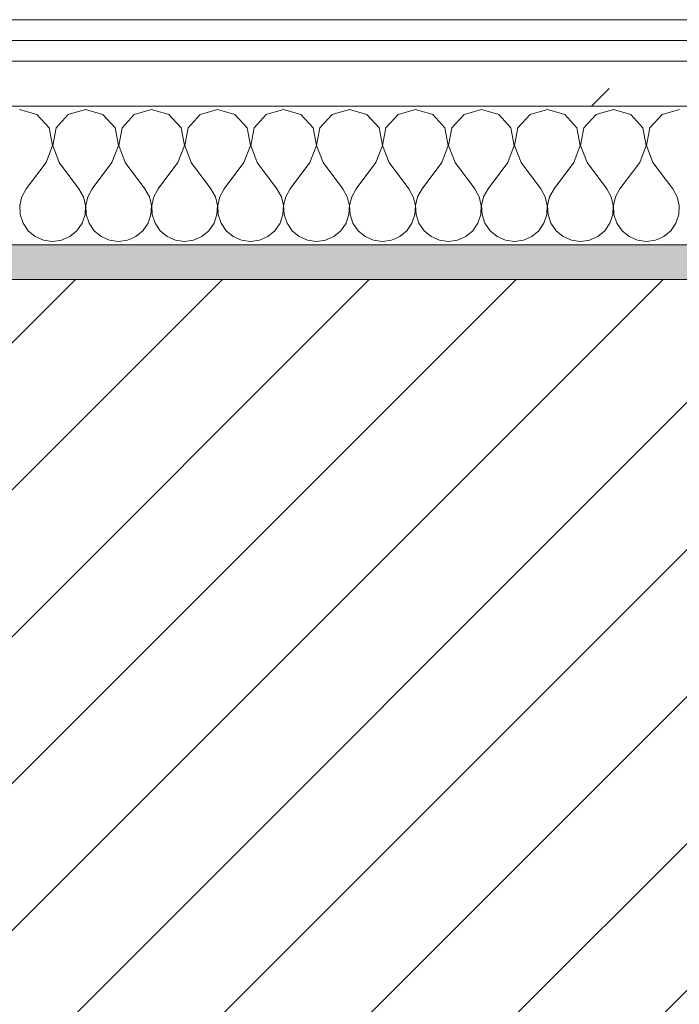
# Model space of a CAD drawing. Header units: millimetres. Extents: x -40968 to 11883, y -17757 to 4746.
# Tile 97 of 227: x -14924 to -14733, y -1413 to -1129. Entities that reach past the tile are written whole.
import ezdxf

# ---------------------------------------------------------------- set-up
doc = ezdxf.new("R2010")
doc.units = ezdxf.units.MM
doc.header["$MEASUREMENT"] = 0
doc.linetypes.add('Wipeout_Contour', pattern=[1000, 0, -1000])
doc.layers.add('12_FAÇ_Façana', color=7, linetype='Continuous')
doc.layers.add('Nuevo_08_E_Envans secs', color=7, linetype='Continuous')
for name, color, linetype, lineweight, true_color in [('12_FAÇ_Façana_Pluma_Nº__176', 7, 'Continuous', 15, 0x93a0c6), ('Nuevo_08_E_Envans secs_Pluma_Nº__102', 7, 'Continuous', 5, 0xcccccc), ('Nuevo_08_E_Envans secs_Pluma_Nº__171', 171, 'Continuous', 13, 0xaaaaff), ('Nuevo_08_E_Envans secs_Pluma_Nº__177', 7, 'Continuous', 15, 0xf7e046)]:
    doc.layers.add(name, color=color, linetype=linetype, lineweight=lineweight, true_color=true_color)
for name, color, linetype, lineweight in [('12_FAÇ_Façana_Pluma_Nº__2', 8, 'Continuous', 5), ('12_FAÇ_Façana_Pluma_Nº__7', 7, 'Continuous', 5), ('Nuevo_08_E_Envans secs_Pluma_Nº__1', 7, 'Continuous', 5)]:
    doc.layers.add(name, color=color, linetype=linetype, lineweight=lineweight)
pattern_1 = [(45, (0, 0), (-183.8478, 183.8478), [195, -65]), (45, (7e-14, 183.85), (-183.8478, 183.8478), [195, -65])]

# ---------------------------------------------------------------- blocks, each defined once
blk = doc.blocks.new('Muro_12_1', base_point=(-16936.43, -1193.98))
at = {"layer": '12_FAÇ_Façana_Pluma_Nº__176', "linetype": 'Continuous', "lineweight": 0, "true_color": 0x495063}
blk.add_hatch(color=251, dxfattribs=at).paths.add_polyline_path([(-14135.93, -1193.98), (-16936.43, -1193.98), (-16936.43, -1203.98), (-14135.93, -1203.98)])
at = {"layer": '12_FAÇ_Façana_Pluma_Nº__2', "linetype": 'Continuous', "lineweight": 5}
h = blk.add_hatch(dxfattribs=at)
h.set_pattern_fill('Ceramic_0001', color=8, style=0, pattern_type=2)
h.set_pattern_definition([(45, (0, 0), (-21.213203, 21.213203), [])])
h.paths.add_polyline_path([(-16936.43, -1418.98), (-14135.93, -1418.98), (-14135.93, -1203.98), (-16936.43, -1203.98)])
at = {"layer": '12_FAÇ_Façana_Pluma_Nº__7', "color": 7, "linetype": 'Continuous', "lineweight": 5}
blk.add_line((-14135.93, -1203.98), (-16936.43, -1203.98), dxfattribs=at)
at = {"layer": '12_FAÇ_Façana_Pluma_Nº__7', "color": 7, "linetype": 'Continuous', "lineweight": 5, "flags": 128}
blk.add_lwpolyline([(-14135.93, -1193.98), (-16936.43, -1193.98)], dxfattribs=at)
blk = doc.blocks.new('*X233')
at = {"layer": 'Nuevo_08_E_Envans secs_Pluma_Nº__102', "color": 254, "linetype": 'Continuous', "lineweight": 5, "true_color": 0xcccccc}
for p, q in [((-14918.8, -1156.35), (-14923.81, -1154.93)), ((-14915.29, -1160.19), (-14918.8, -1156.35)), ((-14909.77, -1156.35), (-14913.28, -1160.19)), ((-14904.76, -1154.93), (-14909.77, -1156.35)), ((-14899.75, -1156.35), (-14904.76, -1154.93)), ((-14896.24, -1160.19), (-14899.75, -1156.35)), ((-14890.72, -1156.35), (-14894.23, -1160.19)), ((-14885.71, -1154.93), (-14890.72, -1156.35)), ((-14880.71, -1156.35), (-14885.71, -1154.93)), ((-14877.2, -1160.19), (-14880.71, -1156.35)), ((-14871.67, -1156.35), (-14875.19, -1160.19)), ((-14866.67, -1154.93), (-14871.67, -1156.35)), ((-14861.66, -1156.35), (-14866.67, -1154.93)), ((-14858.15, -1160.19), (-14861.66, -1156.35)), ((-14852.63, -1156.35), (-14856.14, -1160.19)), ((-14847.62, -1154.93), (-14852.63, -1156.35)), ((-14842.61, -1156.35), (-14847.62, -1154.93)), ((-14839.1, -1160.19), (-14842.61, -1156.35)), ((-14833.58, -1156.35), (-14837.09, -1160.19)), ((-14828.57, -1154.93), (-14833.58, -1156.35)), ((-14823.56, -1156.35), (-14828.57, -1154.93)), ((-14820.05, -1160.19), (-14823.56, -1156.35)), ((-14814.53, -1156.35), (-14818.04, -1160.19)), ((-14809.52, -1154.93), (-14814.53, -1156.35)), ((-14804.52, -1156.35), (-14809.52, -1154.93)), ((-14801.01, -1160.19), (-14804.52, -1156.35)), ((-14795.48, -1156.35), (-14798.99, -1160.19)), ((-14790.48, -1154.93), (-14795.48, -1156.35)), ((-14785.47, -1156.35), (-14790.48, -1154.93)), ((-14781.96, -1160.19), (-14785.47, -1156.35)), ((-14776.44, -1156.35), (-14779.95, -1160.19)), ((-14771.43, -1154.93), (-14776.44, -1156.35)), ((-14766.42, -1156.35), (-14771.43, -1154.93)), ((-14762.91, -1160.19), (-14766.42, -1156.35)), ((-14757.39, -1156.35), (-14760.9, -1160.19)), ((-14752.38, -1154.93), (-14757.39, -1156.35)), ((-14747.37, -1156.35), (-14752.38, -1154.93)), ((-14743.86, -1160.19), (-14747.37, -1156.35)), ((-14738.34, -1156.35), (-14741.85, -1160.19)), ((-14733.33, -1154.93), (-14738.34, -1156.35)), ((-14914.32, -1165.31), (-14915.29, -1160.19)), ((-14913.28, -1160.19), (-14914.25, -1165.31)), ((-14895.28, -1165.31), (-14896.24, -1160.19)), ((-14894.23, -1160.19), (-14895.2, -1165.31)), ((-14876.23, -1165.31), (-14877.2, -1160.19)), ((-14875.19, -1160.19), (-14876.15, -1165.31)), ((-14857.18, -1165.31), (-14858.15, -1160.19)), ((-14856.14, -1160.19), (-14857.1, -1165.31)), ((-14838.13, -1165.31), (-14839.1, -1160.19)), ((-14837.09, -1160.19), (-14838.06, -1165.31)), ((-14819.09, -1165.31), (-14820.05, -1160.19)), ((-14818.04, -1160.19), (-14819.01, -1165.31)), ((-14800.04, -1165.31), (-14801.01, -1160.19)), ((-14798.99, -1160.19), (-14799.96, -1165.31)), ((-14780.99, -1165.31), (-14781.96, -1160.19)), ((-14779.95, -1160.19), (-14780.91, -1165.31)), ((-14761.94, -1165.31), (-14762.91, -1160.19)), ((-14760.9, -1160.19), (-14761.87, -1165.31)), ((-14742.9, -1165.31), (-14743.86, -1160.19)), ((-14741.85, -1160.19), (-14742.82, -1165.31)), ((-14916.19, -1170.17), (-14914.32, -1165.31)), ((-14914.25, -1165.31), (-14912.38, -1170.17)), ((-14897.14, -1170.17), (-14895.28, -1165.31)), ((-14895.2, -1165.31), (-14893.33, -1170.17)), ((-14878.1, -1170.17), (-14876.23, -1165.31)), ((-14876.15, -1165.31), (-14874.29, -1170.17)), ((-14859.05, -1170.17), (-14857.18, -1165.31)), ((-14857.1, -1165.31), (-14855.24, -1170.17)), ((-14840, -1170.17), (-14838.13, -1165.31)), ((-14838.06, -1165.31), (-14836.19, -1170.17)), ((-14820.95, -1170.17), (-14819.09, -1165.31)), ((-14819.01, -1165.31), (-14817.14, -1170.17)), ((-14801.9, -1170.17), (-14800.04, -1165.31)), ((-14799.96, -1165.31), (-14798.1, -1170.17)), ((-14782.86, -1170.17), (-14780.99, -1165.31)), ((-14780.91, -1165.31), (-14779.05, -1170.17)), ((-14763.81, -1170.17), (-14761.94, -1165.31)), ((-14761.87, -1165.31), (-14760, -1170.17)), ((-14744.76, -1170.17), (-14742.9, -1165.31)), ((-14742.82, -1165.31), (-14740.95, -1170.17)), ((-14916.19, -1170.17), (-14921.9, -1177.79)), ((-14912.38, -1170.17), (-14906.67, -1177.79)), ((-14897.14, -1170.17), (-14902.86, -1177.79)), ((-14893.33, -1170.17), (-14887.62, -1177.79)), ((-14878.1, -1170.17), (-14883.81, -1177.79)), ((-14874.29, -1170.17), (-14868.57, -1177.79)), ((-14859.05, -1170.17), (-14864.76, -1177.79)), ((-14855.24, -1170.17), (-14849.52, -1177.79)), ((-14840, -1170.17), (-14845.71, -1177.79)), ((-14836.19, -1170.17), (-14830.48, -1177.79)), ((-14820.95, -1170.17), (-14826.67, -1177.79)), ((-14817.14, -1170.17), (-14811.43, -1177.79)), ((-14801.9, -1170.17), (-14807.62, -1177.79)), ((-14798.1, -1170.17), (-14792.38, -1177.79)), ((-14782.86, -1170.17), (-14788.57, -1177.79)), ((-14779.05, -1170.17), (-14773.33, -1177.79)), ((-14763.81, -1170.17), (-14769.52, -1177.79)), ((-14760, -1170.17), (-14754.29, -1177.79)), ((-14744.76, -1170.17), (-14750.48, -1177.79)), ((-14740.95, -1170.17), (-14735.24, -1177.79)), ((-14921.9, -1177.79), (-14923.18, -1180.08)), ((-14905.4, -1180.08), (-14906.67, -1177.79)), ((-14902.86, -1177.79), (-14904.13, -1180.08)), ((-14886.35, -1180.08), (-14887.62, -1177.79)), ((-14883.81, -1177.79), (-14885.08, -1180.08)), ((-14867.3, -1180.08), (-14868.57, -1177.79)), ((-14864.76, -1177.79), (-14866.03, -1180.08)), ((-14848.25, -1180.08), (-14849.52, -1177.79)), ((-14845.71, -1177.79), (-14846.99, -1180.08)), ((-14829.2, -1180.08), (-14830.48, -1177.79)), ((-14826.67, -1177.79), (-14827.94, -1180.08)), ((-14810.16, -1180.08), (-14811.43, -1177.79)), ((-14807.62, -1177.79), (-14808.89, -1180.08)), ((-14791.11, -1180.08), (-14792.38, -1177.79)), ((-14788.57, -1177.79), (-14789.84, -1180.08)), ((-14772.06, -1180.08), (-14773.33, -1177.79)), ((-14769.52, -1177.79), (-14770.8, -1180.08)), ((-14753.01, -1180.08), (-14754.29, -1177.79)), ((-14750.48, -1177.79), (-14751.75, -1180.08)), ((-14733.97, -1180.08), (-14735.24, -1177.79)), ((-14923.18, -1180.08), (-14923.77, -1182.64)), ((-14923.77, -1182.64), (-14923.64, -1185.27)), ((-14904.8, -1182.64), (-14905.4, -1180.08)), ((-14904.93, -1185.27), (-14904.8, -1182.64)), ((-14904.13, -1180.08), (-14904.72, -1182.64)), ((-14904.72, -1182.64), (-14904.6, -1185.27)), ((-14885.75, -1182.64), (-14886.35, -1180.08)), ((-14885.88, -1185.27), (-14885.75, -1182.64)), ((-14885.08, -1180.08), (-14885.68, -1182.64)), ((-14885.68, -1182.64), (-14885.55, -1185.27)), ((-14866.71, -1182.64), (-14867.3, -1180.08)), ((-14866.83, -1185.27), (-14866.71, -1182.64)), ((-14866.03, -1180.08), (-14866.63, -1182.64)), ((-14866.63, -1182.64), (-14866.5, -1185.27)), ((-14847.66, -1182.64), (-14848.25, -1180.08)), ((-14847.78, -1185.27), (-14847.66, -1182.64)), ((-14846.99, -1180.08), (-14847.58, -1182.64)), ((-14847.58, -1182.64), (-14847.45, -1185.27)), ((-14828.61, -1182.64), (-14829.2, -1180.08)), ((-14828.74, -1185.27), (-14828.61, -1182.64)), ((-14827.94, -1180.08), (-14828.53, -1182.64)), ((-14828.53, -1182.64), (-14828.41, -1185.27)), ((-14809.56, -1182.64), (-14810.16, -1180.08)), ((-14809.69, -1185.27), (-14809.56, -1182.64)), ((-14808.89, -1180.08), (-14809.49, -1182.64)), ((-14809.49, -1182.64), (-14809.36, -1185.27)), ((-14790.51, -1182.64), (-14791.11, -1180.08)), ((-14790.64, -1185.27), (-14790.51, -1182.64)), ((-14789.84, -1180.08), (-14790.44, -1182.64)), ((-14790.44, -1182.64), (-14790.31, -1185.27)), ((-14771.47, -1182.64), (-14772.06, -1180.08)), ((-14771.59, -1185.27), (-14771.47, -1182.64)), ((-14770.8, -1180.08), (-14771.39, -1182.64)), ((-14771.39, -1182.64), (-14771.26, -1185.27)), ((-14752.42, -1182.64), (-14753.01, -1180.08)), ((-14752.55, -1185.27), (-14752.42, -1182.64)), ((-14751.75, -1180.08), (-14752.34, -1182.64)), ((-14752.34, -1182.64), (-14752.22, -1185.27)), ((-14733.37, -1182.64), (-14733.97, -1180.08)), ((-14733.5, -1185.27), (-14733.37, -1182.64)), ((-14923.64, -1185.27), (-14922.8, -1187.76)), ((-14905.77, -1187.76), (-14904.93, -1185.27)), ((-14904.6, -1185.27), (-14903.76, -1187.76)), ((-14886.72, -1187.76), (-14885.88, -1185.27)), ((-14885.55, -1185.27), (-14884.71, -1187.76)), ((-14867.67, -1187.76), (-14866.83, -1185.27)), ((-14866.5, -1185.27), (-14865.66, -1187.76)), ((-14848.62, -1187.76), (-14847.78, -1185.27)), ((-14847.45, -1185.27), (-14846.61, -1187.76)), ((-14829.58, -1187.76), (-14828.74, -1185.27)), ((-14828.41, -1185.27), (-14827.57, -1187.76)), ((-14810.53, -1187.76), (-14809.69, -1185.27)), ((-14809.36, -1185.27), (-14808.52, -1187.76)), ((-14791.48, -1187.76), (-14790.64, -1185.27)), ((-14790.31, -1185.27), (-14789.47, -1187.76)), ((-14772.43, -1187.76), (-14771.59, -1185.27)), ((-14771.26, -1185.27), (-14770.42, -1187.76)), ((-14753.39, -1187.76), (-14752.55, -1185.27)), ((-14752.22, -1185.27), (-14751.38, -1187.76)), ((-14734.34, -1187.76), (-14733.5, -1185.27)), ((-14922.8, -1187.76), (-14921.32, -1189.92)), ((-14907.26, -1189.92), (-14905.77, -1187.76)), ((-14903.76, -1187.76), (-14902.27, -1189.92)), ((-14888.21, -1189.92), (-14886.72, -1187.76)), ((-14884.71, -1187.76), (-14883.22, -1189.92)), ((-14869.16, -1189.92), (-14867.67, -1187.76)), ((-14865.66, -1187.76), (-14864.17, -1189.92)), ((-14850.11, -1189.92), (-14848.62, -1187.76)), ((-14846.61, -1187.76), (-14845.13, -1189.92)), ((-14831.06, -1189.92), (-14829.58, -1187.76)), ((-14827.57, -1187.76), (-14826.08, -1189.92)), ((-14812.02, -1189.92), (-14810.53, -1187.76)), ((-14808.52, -1187.76), (-14807.03, -1189.92)), ((-14792.97, -1189.92), (-14791.48, -1187.76)), ((-14789.47, -1187.76), (-14787.98, -1189.92)), ((-14773.92, -1189.92), (-14772.43, -1187.76)), ((-14770.42, -1187.76), (-14768.94, -1189.92)), ((-14754.87, -1189.92), (-14753.39, -1187.76)), ((-14751.38, -1187.76), (-14749.89, -1189.92)), ((-14735.83, -1189.92), (-14734.34, -1187.76)), ((-14921.32, -1189.92), (-14919.29, -1191.6)), ((-14909.28, -1191.6), (-14907.26, -1189.92)), ((-14902.27, -1189.92), (-14900.25, -1191.6)), ((-14890.23, -1191.6), (-14888.21, -1189.92)), ((-14883.22, -1189.92), (-14881.2, -1191.6)), ((-14871.18, -1191.6), (-14869.16, -1189.92)), ((-14864.17, -1189.92), (-14862.15, -1191.6)), ((-14852.14, -1191.6), (-14850.11, -1189.92)), ((-14845.13, -1189.92), (-14843.1, -1191.6)), ((-14833.09, -1191.6), (-14831.06, -1189.92)), ((-14826.08, -1189.92), (-14824.05, -1191.6)), ((-14814.04, -1191.6), (-14812.02, -1189.92)), ((-14807.03, -1189.92), (-14805.01, -1191.6)), ((-14794.99, -1191.6), (-14792.97, -1189.92)), ((-14787.98, -1189.92), (-14785.96, -1191.6)), ((-14775.95, -1191.6), (-14773.92, -1189.92)), ((-14768.94, -1189.92), (-14766.91, -1191.6)), ((-14756.9, -1191.6), (-14754.87, -1189.92)), ((-14749.89, -1189.92), (-14747.86, -1191.6)), ((-14737.85, -1191.6), (-14735.83, -1189.92)), ((-14919.29, -1191.6), (-14916.89, -1192.66)), ((-14916.89, -1192.66), (-14914.29, -1193.02)), ((-14914.29, -1193.02), (-14911.68, -1192.66)), ((-14911.68, -1192.66), (-14909.28, -1191.6)), ((-14900.25, -1191.6), (-14897.84, -1192.66)), ((-14897.84, -1192.66), (-14895.24, -1193.02)), ((-14895.24, -1193.02), (-14892.64, -1192.66)), ((-14892.64, -1192.66), (-14890.23, -1191.6)), ((-14881.2, -1191.6), (-14878.79, -1192.66)), ((-14878.79, -1192.66), (-14876.19, -1193.02)), ((-14876.19, -1193.02), (-14873.59, -1192.66)), ((-14873.59, -1192.66), (-14871.18, -1191.6)), ((-14862.15, -1191.6), (-14859.75, -1192.66)), ((-14859.75, -1192.66), (-14857.14, -1193.02)), ((-14857.14, -1193.02), (-14854.54, -1192.66)), ((-14854.54, -1192.66), (-14852.14, -1191.6)), ((-14843.1, -1191.6), (-14840.7, -1192.66)), ((-14840.7, -1192.66), (-14838.1, -1193.02)), ((-14838.1, -1193.02), (-14835.49, -1192.66)), ((-14835.49, -1192.66), (-14833.09, -1191.6)), ((-14824.05, -1191.6), (-14821.65, -1192.66)), ((-14821.65, -1192.66), (-14819.05, -1193.02)), ((-14819.05, -1193.02), (-14816.45, -1192.66)), ((-14816.45, -1192.66), (-14814.04, -1191.6)), ((-14805.01, -1191.6), (-14802.6, -1192.66)), ((-14802.6, -1192.66), (-14800, -1193.02)), ((-14800, -1193.02), (-14797.4, -1192.66)), ((-14797.4, -1192.66), (-14794.99, -1191.6)), ((-14785.96, -1191.6), (-14783.55, -1192.66)), ((-14783.55, -1192.66), (-14780.95, -1193.02)), ((-14780.95, -1193.02), (-14778.35, -1192.66)), ((-14778.35, -1192.66), (-14775.95, -1191.6)), ((-14766.91, -1191.6), (-14764.51, -1192.66)), ((-14764.51, -1192.66), (-14761.9, -1193.02)), ((-14761.9, -1193.02), (-14759.3, -1192.66)), ((-14759.3, -1192.66), (-14756.9, -1191.6)), ((-14747.86, -1191.6), (-14745.46, -1192.66)), ((-14745.46, -1192.66), (-14742.86, -1193.02)), ((-14742.86, -1193.02), (-14740.25, -1192.66)), ((-14740.25, -1192.66), (-14737.85, -1191.6))]:
    blk.add_line(p, q, dxfattribs=at)
blk = doc.blocks.new('Muro_92_1', base_point=(-14135.93, -1193.98))
at = {"layer": 'Nuevo_08_E_Envans secs_Pluma_Nº__1', "color": 7, "linetype": 'Continuous', "lineweight": 5, "flags": 128}
blk.add_lwpolyline([(-16936.43, -1193.98), (-14135.93, -1193.98)], dxfattribs=at)
at = {"color": 254, "linetype": 'Wipeout_Contour', "lineweight": 0, "ltscale": 62310.788122}
blk.add_wipeout([(-14135.93, -1128.98), (-16936.43, -1128.98), (-16936.43, -1134.98), (-14135.93, -1134.98)], dxfattribs=at).dxf.layer = 'Nuevo_08_E_Envans secs'
at = {"color": 254, "linetype": 'Wipeout_Contour', "lineweight": 0, "ltscale": 62315.364932}
blk.add_wipeout([(-14135.93, -1140.98), (-16936.43, -1140.98), (-16936.43, -1153.98), (-14135.93, -1153.98)], dxfattribs=at).dxf.layer = 'Nuevo_08_E_Envans secs'
at = {"layer": 'Nuevo_08_E_Envans secs_Pluma_Nº__171', "linetype": 'Continuous', "lineweight": 13, "true_color": 0xaaaaff}
h = blk.add_hatch(dxfattribs=at)
h.set_pattern_fill('Panellat_HPL_0001', color=161, style=0, pattern_type=2)
h.set_pattern_definition(pattern_1)
h.paths.add_polyline_path([(-14135.93, -1128.98), (-16936.43, -1128.98), (-16936.43, -1134.98), (-14135.93, -1134.98)])
at = {"layer": 'Nuevo_08_E_Envans secs_Pluma_Nº__177', "linetype": 'Continuous', "lineweight": 15, "true_color": 0xf7e046}
h = blk.add_hatch(dxfattribs=at)
h.set_pattern_fill('Panellat_HPL_0001', color=53, style=0, pattern_type=2)
h.set_pattern_definition(pattern_1)
h.paths.add_polyline_path([(-14135.93, -1140.98), (-16936.43, -1140.98), (-16936.43, -1153.98), (-14135.93, -1153.98)])
at = {"layer": 'Nuevo_08_E_Envans secs_Pluma_Nº__1', "color": 7, "linetype": 'Continuous', "lineweight": 5}
for p, q in [((-14135.93, -1134.98), (-16936.43, -1134.98)), ((-14135.93, -1140.98), (-16936.43, -1140.98)), ((-14135.93, -1153.98), (-16936.43, -1153.98))]:
    blk.add_line(p, q, dxfattribs=at)
at = {"layer": 'Nuevo_08_E_Envans secs_Pluma_Nº__1', "color": 7, "linetype": 'Continuous', "lineweight": 5, "flags": 128}
blk.add_lwpolyline([(-14135.93, -1128.98), (-16936.43, -1128.98)], dxfattribs=at)
at = {"layer": 'Nuevo_08_E_Envans secs', "color": 7, "lineweight": 20}
blk.add_blockref('*X233', (0, 0), dxfattribs=at)
blk = doc.blocks.new('*X489')
at = {"layer": 'Nuevo_08_E_Envans secs_Pluma_Nº__102', "color": 254, "linetype": 'Continuous', "lineweight": 5, "true_color": 0xcccccc}
for p, q in [((-14918.8, -1156.35), (-14923.81, -1154.93)), ((-14915.29, -1160.19), (-14918.8, -1156.35)), ((-14909.77, -1156.35), (-14913.28, -1160.19)), ((-14904.76, -1154.93), (-14909.77, -1156.35)), ((-14899.75, -1156.35), (-14904.76, -1154.93)), ((-14896.24, -1160.19), (-14899.75, -1156.35)), ((-14890.72, -1156.35), (-14894.23, -1160.19)), ((-14885.71, -1154.93), (-14890.72, -1156.35)), ((-14880.71, -1156.35), (-14885.71, -1154.93)), ((-14877.2, -1160.19), (-14880.71, -1156.35)), ((-14871.67, -1156.35), (-14875.19, -1160.19)), ((-14866.67, -1154.93), (-14871.67, -1156.35)), ((-14861.66, -1156.35), (-14866.67, -1154.93)), ((-14858.15, -1160.19), (-14861.66, -1156.35)), ((-14852.63, -1156.35), (-14856.14, -1160.19)), ((-14847.62, -1154.93), (-14852.63, -1156.35)), ((-14842.61, -1156.35), (-14847.62, -1154.93)), ((-14839.1, -1160.19), (-14842.61, -1156.35)), ((-14833.58, -1156.35), (-14837.09, -1160.19)), ((-14828.57, -1154.93), (-14833.58, -1156.35)), ((-14823.56, -1156.35), (-14828.57, -1154.93)), ((-14820.05, -1160.19), (-14823.56, -1156.35)), ((-14814.53, -1156.35), (-14818.04, -1160.19)), ((-14809.52, -1154.93), (-14814.53, -1156.35)), ((-14804.52, -1156.35), (-14809.52, -1154.93)), ((-14801.01, -1160.19), (-14804.52, -1156.35)), ((-14795.48, -1156.35), (-14798.99, -1160.19)), ((-14790.48, -1154.93), (-14795.48, -1156.35)), ((-14785.47, -1156.35), (-14790.48, -1154.93)), ((-14781.96, -1160.19), (-14785.47, -1156.35)), ((-14776.44, -1156.35), (-14779.95, -1160.19)), ((-14771.43, -1154.93), (-14776.44, -1156.35)), ((-14766.42, -1156.35), (-14771.43, -1154.93)), ((-14762.91, -1160.19), (-14766.42, -1156.35)), ((-14757.39, -1156.35), (-14760.9, -1160.19)), ((-14752.38, -1154.93), (-14757.39, -1156.35)), ((-14747.37, -1156.35), (-14752.38, -1154.93)), ((-14743.86, -1160.19), (-14747.37, -1156.35)), ((-14738.34, -1156.35), (-14741.85, -1160.19)), ((-14733.33, -1154.93), (-14738.34, -1156.35)), ((-14914.32, -1165.31), (-14915.29, -1160.19)), ((-14913.28, -1160.19), (-14914.25, -1165.31)), ((-14895.28, -1165.31), (-14896.24, -1160.19)), ((-14894.23, -1160.19), (-14895.2, -1165.31)), ((-14876.23, -1165.31), (-14877.2, -1160.19)), ((-14875.19, -1160.19), (-14876.15, -1165.31)), ((-14857.18, -1165.31), (-14858.15, -1160.19)), ((-14856.14, -1160.19), (-14857.1, -1165.31)), ((-14838.13, -1165.31), (-14839.1, -1160.19)), ((-14837.09, -1160.19), (-14838.06, -1165.31)), ((-14819.09, -1165.31), (-14820.05, -1160.19)), ((-14818.04, -1160.19), (-14819.01, -1165.31)), ((-14800.04, -1165.31), (-14801.01, -1160.19)), ((-14798.99, -1160.19), (-14799.96, -1165.31)), ((-14780.99, -1165.31), (-14781.96, -1160.19)), ((-14779.95, -1160.19), (-14780.91, -1165.31)), ((-14761.94, -1165.31), (-14762.91, -1160.19)), ((-14760.9, -1160.19), (-14761.87, -1165.31)), ((-14742.9, -1165.31), (-14743.86, -1160.19)), ((-14741.85, -1160.19), (-14742.82, -1165.31)), ((-14916.19, -1170.17), (-14914.32, -1165.31)), ((-14914.25, -1165.31), (-14912.38, -1170.17)), ((-14897.14, -1170.17), (-14895.28, -1165.31)), ((-14895.2, -1165.31), (-14893.33, -1170.17)), ((-14878.1, -1170.17), (-14876.23, -1165.31)), ((-14876.15, -1165.31), (-14874.29, -1170.17)), ((-14859.05, -1170.17), (-14857.18, -1165.31)), ((-14857.1, -1165.31), (-14855.24, -1170.17)), ((-14840, -1170.17), (-14838.13, -1165.31)), ((-14838.06, -1165.31), (-14836.19, -1170.17)), ((-14820.95, -1170.17), (-14819.09, -1165.31)), ((-14819.01, -1165.31), (-14817.14, -1170.17)), ((-14801.9, -1170.17), (-14800.04, -1165.31)), ((-14799.96, -1165.31), (-14798.1, -1170.17)), ((-14782.86, -1170.17), (-14780.99, -1165.31)), ((-14780.91, -1165.31), (-14779.05, -1170.17)), ((-14763.81, -1170.17), (-14761.94, -1165.31)), ((-14761.87, -1165.31), (-14760, -1170.17)), ((-14744.76, -1170.17), (-14742.9, -1165.31)), ((-14742.82, -1165.31), (-14740.95, -1170.17)), ((-14916.19, -1170.17), (-14921.9, -1177.79)), ((-14912.38, -1170.17), (-14906.67, -1177.79)), ((-14897.14, -1170.17), (-14902.86, -1177.79)), ((-14893.33, -1170.17), (-14887.62, -1177.79)), ((-14878.1, -1170.17), (-14883.81, -1177.79)), ((-14874.29, -1170.17), (-14868.57, -1177.79)), ((-14859.05, -1170.17), (-14864.76, -1177.79)), ((-14855.24, -1170.17), (-14849.52, -1177.79)), ((-14840, -1170.17), (-14845.71, -1177.79)), ((-14836.19, -1170.17), (-14830.48, -1177.79)), ((-14820.95, -1170.17), (-14826.67, -1177.79)), ((-14817.14, -1170.17), (-14811.43, -1177.79)), ((-14801.9, -1170.17), (-14807.62, -1177.79)), ((-14798.1, -1170.17), (-14792.38, -1177.79)), ((-14782.86, -1170.17), (-14788.57, -1177.79)), ((-14779.05, -1170.17), (-14773.33, -1177.79)), ((-14763.81, -1170.17), (-14769.52, -1177.79)), ((-14760, -1170.17), (-14754.29, -1177.79)), ((-14744.76, -1170.17), (-14750.48, -1177.79)), ((-14740.95, -1170.17), (-14735.24, -1177.79)), ((-14921.9, -1177.79), (-14923.18, -1180.08)), ((-14905.4, -1180.08), (-14906.67, -1177.79)), ((-14902.86, -1177.79), (-14904.13, -1180.08)), ((-14886.35, -1180.08), (-14887.62, -1177.79)), ((-14883.81, -1177.79), (-14885.08, -1180.08)), ((-14867.3, -1180.08), (-14868.57, -1177.79)), ((-14864.76, -1177.79), (-14866.03, -1180.08)), ((-14848.25, -1180.08), (-14849.52, -1177.79)), ((-14845.71, -1177.79), (-14846.99, -1180.08)), ((-14829.2, -1180.08), (-14830.48, -1177.79)), ((-14826.67, -1177.79), (-14827.94, -1180.08)), ((-14810.16, -1180.08), (-14811.43, -1177.79)), ((-14807.62, -1177.79), (-14808.89, -1180.08)), ((-14791.11, -1180.08), (-14792.38, -1177.79)), ((-14788.57, -1177.79), (-14789.84, -1180.08)), ((-14772.06, -1180.08), (-14773.33, -1177.79)), ((-14769.52, -1177.79), (-14770.8, -1180.08)), ((-14753.01, -1180.08), (-14754.29, -1177.79)), ((-14750.48, -1177.79), (-14751.75, -1180.08)), ((-14733.97, -1180.08), (-14735.24, -1177.79)), ((-14923.18, -1180.08), (-14923.77, -1182.64)), ((-14923.77, -1182.64), (-14923.64, -1185.27)), ((-14904.8, -1182.64), (-14905.4, -1180.08)), ((-14904.93, -1185.27), (-14904.8, -1182.64)), ((-14904.13, -1180.08), (-14904.72, -1182.64)), ((-14904.72, -1182.64), (-14904.6, -1185.27)), ((-14885.75, -1182.64), (-14886.35, -1180.08)), ((-14885.88, -1185.27), (-14885.75, -1182.64)), ((-14885.08, -1180.08), (-14885.68, -1182.64)), ((-14885.68, -1182.64), (-14885.55, -1185.27)), ((-14866.71, -1182.64), (-14867.3, -1180.08)), ((-14866.83, -1185.27), (-14866.71, -1182.64)), ((-14866.03, -1180.08), (-14866.63, -1182.64)), ((-14866.63, -1182.64), (-14866.5, -1185.27)), ((-14847.66, -1182.64), (-14848.25, -1180.08)), ((-14847.78, -1185.27), (-14847.66, -1182.64)), ((-14846.99, -1180.08), (-14847.58, -1182.64)), ((-14847.58, -1182.64), (-14847.45, -1185.27)), ((-14828.61, -1182.64), (-14829.2, -1180.08)), ((-14828.74, -1185.27), (-14828.61, -1182.64)), ((-14827.94, -1180.08), (-14828.53, -1182.64)), ((-14828.53, -1182.64), (-14828.41, -1185.27)), ((-14809.56, -1182.64), (-14810.16, -1180.08)), ((-14809.69, -1185.27), (-14809.56, -1182.64)), ((-14808.89, -1180.08), (-14809.49, -1182.64)), ((-14809.49, -1182.64), (-14809.36, -1185.27)), ((-14790.51, -1182.64), (-14791.11, -1180.08)), ((-14790.64, -1185.27), (-14790.51, -1182.64)), ((-14789.84, -1180.08), (-14790.44, -1182.64)), ((-14790.44, -1182.64), (-14790.31, -1185.27)), ((-14771.47, -1182.64), (-14772.06, -1180.08)), ((-14771.59, -1185.27), (-14771.47, -1182.64)), ((-14770.8, -1180.08), (-14771.39, -1182.64)), ((-14771.39, -1182.64), (-14771.26, -1185.27)), ((-14752.42, -1182.64), (-14753.01, -1180.08)), ((-14752.55, -1185.27), (-14752.42, -1182.64)), ((-14751.75, -1180.08), (-14752.34, -1182.64)), ((-14752.34, -1182.64), (-14752.22, -1185.27)), ((-14733.37, -1182.64), (-14733.97, -1180.08)), ((-14733.5, -1185.27), (-14733.37, -1182.64)), ((-14923.64, -1185.27), (-14922.8, -1187.76)), ((-14905.77, -1187.76), (-14904.93, -1185.27)), ((-14904.6, -1185.27), (-14903.76, -1187.76)), ((-14886.72, -1187.76), (-14885.88, -1185.27)), ((-14885.55, -1185.27), (-14884.71, -1187.76)), ((-14867.67, -1187.76), (-14866.83, -1185.27)), ((-14866.5, -1185.27), (-14865.66, -1187.76)), ((-14848.62, -1187.76), (-14847.78, -1185.27)), ((-14847.45, -1185.27), (-14846.61, -1187.76)), ((-14829.58, -1187.76), (-14828.74, -1185.27)), ((-14828.41, -1185.27), (-14827.57, -1187.76)), ((-14810.53, -1187.76), (-14809.69, -1185.27)), ((-14809.36, -1185.27), (-14808.52, -1187.76)), ((-14791.48, -1187.76), (-14790.64, -1185.27)), ((-14790.31, -1185.27), (-14789.47, -1187.76)), ((-14772.43, -1187.76), (-14771.59, -1185.27)), ((-14771.26, -1185.27), (-14770.42, -1187.76)), ((-14753.39, -1187.76), (-14752.55, -1185.27)), ((-14752.22, -1185.27), (-14751.38, -1187.76)), ((-14734.34, -1187.76), (-14733.5, -1185.27)), ((-14922.8, -1187.76), (-14921.32, -1189.92)), ((-14907.26, -1189.92), (-14905.77, -1187.76)), ((-14903.76, -1187.76), (-14902.27, -1189.92)), ((-14888.21, -1189.92), (-14886.72, -1187.76)), ((-14884.71, -1187.76), (-14883.22, -1189.92)), ((-14869.16, -1189.92), (-14867.67, -1187.76)), ((-14865.66, -1187.76), (-14864.17, -1189.92)), ((-14850.11, -1189.92), (-14848.62, -1187.76)), ((-14846.61, -1187.76), (-14845.13, -1189.92)), ((-14831.06, -1189.92), (-14829.58, -1187.76)), ((-14827.57, -1187.76), (-14826.08, -1189.92)), ((-14812.02, -1189.92), (-14810.53, -1187.76)), ((-14808.52, -1187.76), (-14807.03, -1189.92)), ((-14792.97, -1189.92), (-14791.48, -1187.76)), ((-14789.47, -1187.76), (-14787.98, -1189.92)), ((-14773.92, -1189.92), (-14772.43, -1187.76)), ((-14770.42, -1187.76), (-14768.94, -1189.92)), ((-14754.87, -1189.92), (-14753.39, -1187.76)), ((-14751.38, -1187.76), (-14749.89, -1189.92)), ((-14735.83, -1189.92), (-14734.34, -1187.76)), ((-14921.32, -1189.92), (-14919.29, -1191.6)), ((-14909.28, -1191.6), (-14907.26, -1189.92)), ((-14902.27, -1189.92), (-14900.25, -1191.6)), ((-14890.23, -1191.6), (-14888.21, -1189.92)), ((-14883.22, -1189.92), (-14881.2, -1191.6)), ((-14871.18, -1191.6), (-14869.16, -1189.92)), ((-14864.17, -1189.92), (-14862.15, -1191.6)), ((-14852.14, -1191.6), (-14850.11, -1189.92)), ((-14845.13, -1189.92), (-14843.1, -1191.6)), ((-14833.09, -1191.6), (-14831.06, -1189.92)), ((-14826.08, -1189.92), (-14824.05, -1191.6)), ((-14814.04, -1191.6), (-14812.02, -1189.92)), ((-14807.03, -1189.92), (-14805.01, -1191.6)), ((-14794.99, -1191.6), (-14792.97, -1189.92)), ((-14787.98, -1189.92), (-14785.96, -1191.6)), ((-14775.95, -1191.6), (-14773.92, -1189.92)), ((-14768.94, -1189.92), (-14766.91, -1191.6)), ((-14756.9, -1191.6), (-14754.87, -1189.92)), ((-14749.89, -1189.92), (-14747.86, -1191.6)), ((-14737.85, -1191.6), (-14735.83, -1189.92)), ((-14919.29, -1191.6), (-14916.89, -1192.66)), ((-14916.89, -1192.66), (-14914.29, -1193.02)), ((-14914.29, -1193.02), (-14911.68, -1192.66)), ((-14911.68, -1192.66), (-14909.28, -1191.6)), ((-14900.25, -1191.6), (-14897.84, -1192.66)), ((-14897.84, -1192.66), (-14895.24, -1193.02)), ((-14895.24, -1193.02), (-14892.64, -1192.66)), ((-14892.64, -1192.66), (-14890.23, -1191.6)), ((-14881.2, -1191.6), (-14878.79, -1192.66)), ((-14878.79, -1192.66), (-14876.19, -1193.02)), ((-14876.19, -1193.02), (-14873.59, -1192.66)), ((-14873.59, -1192.66), (-14871.18, -1191.6)), ((-14862.15, -1191.6), (-14859.75, -1192.66)), ((-14859.75, -1192.66), (-14857.14, -1193.02)), ((-14857.14, -1193.02), (-14854.54, -1192.66)), ((-14854.54, -1192.66), (-14852.14, -1191.6)), ((-14843.1, -1191.6), (-14840.7, -1192.66)), ((-14840.7, -1192.66), (-14838.1, -1193.02)), ((-14838.1, -1193.02), (-14835.49, -1192.66)), ((-14835.49, -1192.66), (-14833.09, -1191.6)), ((-14824.05, -1191.6), (-14821.65, -1192.66)), ((-14821.65, -1192.66), (-14819.05, -1193.02)), ((-14819.05, -1193.02), (-14816.45, -1192.66)), ((-14816.45, -1192.66), (-14814.04, -1191.6)), ((-14805.01, -1191.6), (-14802.6, -1192.66)), ((-14802.6, -1192.66), (-14800, -1193.02)), ((-14800, -1193.02), (-14797.4, -1192.66)), ((-14797.4, -1192.66), (-14794.99, -1191.6)), ((-14785.96, -1191.6), (-14783.55, -1192.66)), ((-14783.55, -1192.66), (-14780.95, -1193.02)), ((-14780.95, -1193.02), (-14778.35, -1192.66)), ((-14778.35, -1192.66), (-14775.95, -1191.6)), ((-14766.91, -1191.6), (-14764.51, -1192.66)), ((-14764.51, -1192.66), (-14761.9, -1193.02)), ((-14761.9, -1193.02), (-14759.3, -1192.66)), ((-14759.3, -1192.66), (-14756.9, -1191.6)), ((-14747.86, -1191.6), (-14745.46, -1192.66)), ((-14745.46, -1192.66), (-14742.86, -1193.02)), ((-14742.86, -1193.02), (-14740.25, -1192.66)), ((-14740.25, -1192.66), (-14737.85, -1191.6))]:
    blk.add_line(p, q, dxfattribs=at)
blk = doc.blocks.new('Muro_152_1', base_point=(-16136.43, -1128.98))
at = {"layer": 'Nuevo_08_E_Envans secs_Pluma_Nº__1', "color": 7, "linetype": 'Continuous', "lineweight": 5, "flags": 128}
blk.add_lwpolyline([(-16136.43, -1193.98), (-14135.93, -1193.98)], dxfattribs=at)
at = {"color": 254, "linetype": 'Wipeout_Contour', "lineweight": 0, "ltscale": 60714.529183}
blk.add_wipeout([(-14135.93, -1128.98), (-16136.43, -1128.98), (-16136.43, -1134.98), (-14135.93, -1134.98)], dxfattribs=at).dxf.layer = 'Nuevo_08_E_Envans secs'
at = {"color": 254, "linetype": 'Wipeout_Contour', "lineweight": 0, "ltscale": 60719.208822}
blk.add_wipeout([(-14135.93, -1140.98), (-16136.43, -1140.98), (-16136.43, -1153.98), (-14135.93, -1153.98)], dxfattribs=at).dxf.layer = 'Nuevo_08_E_Envans secs'
at = {"layer": 'Nuevo_08_E_Envans secs_Pluma_Nº__171', "linetype": 'Continuous', "lineweight": 13, "true_color": 0xaaaaff}
h = blk.add_hatch(dxfattribs=at)
h.set_pattern_fill('Panellat_HPL_0001', color=161, style=0, pattern_type=2)
h.set_pattern_definition(pattern_1)
h.paths.add_polyline_path([(-14135.93, -1128.98), (-16136.43, -1128.98), (-16136.43, -1134.98), (-14135.93, -1134.98)])
at = {"layer": 'Nuevo_08_E_Envans secs_Pluma_Nº__177', "linetype": 'Continuous', "lineweight": 15, "true_color": 0xf7e046}
h = blk.add_hatch(dxfattribs=at)
h.set_pattern_fill('Panellat_HPL_0001', color=53, style=0, pattern_type=2)
h.set_pattern_definition(pattern_1)
h.paths.add_polyline_path([(-14135.93, -1140.98), (-16136.43, -1140.98), (-16136.43, -1153.98), (-14135.93, -1153.98)])
at = {"layer": 'Nuevo_08_E_Envans secs_Pluma_Nº__1', "color": 7, "linetype": 'Continuous', "lineweight": 5}
for p, q in [((-14135.93, -1134.98), (-16136.43, -1134.98)), ((-14135.93, -1140.98), (-16136.43, -1140.98)), ((-14135.93, -1153.98), (-16136.43, -1153.98))]:
    blk.add_line(p, q, dxfattribs=at)
at = {"layer": 'Nuevo_08_E_Envans secs_Pluma_Nº__1', "color": 7, "linetype": 'Continuous', "lineweight": 5, "flags": 128}
blk.add_lwpolyline([(-14135.93, -1128.98), (-16136.43, -1128.98)], dxfattribs=at)
at = {"layer": 'Nuevo_08_E_Envans secs', "color": 7, "lineweight": 20}
blk.add_blockref('*X489', (0, 0), dxfattribs=at)

msp = doc.modelspace()

# ---------------------------------------------------------------- block references
at = {"layer": '12_FAÇ_Façana', "color": 7, "lineweight": 20}
msp.add_blockref('Muro_12_1', (-16936.431, -1193.976), dxfattribs=at)

# ---------------------------------------------------------------- next in the draw order: block references
at = {"layer": 'Nuevo_08_E_Envans secs', "color": 7, "lineweight": 20}
msp.add_blockref('Muro_92_1', (-14135.931, -1193.976), dxfattribs=at)

# ---------------------------------------------------------------- next in the draw order: block references
msp.add_blockref('Muro_152_1', (-16136.431, -1128.976), dxfattribs=at)

doc.saveas('drawing.dxf')
